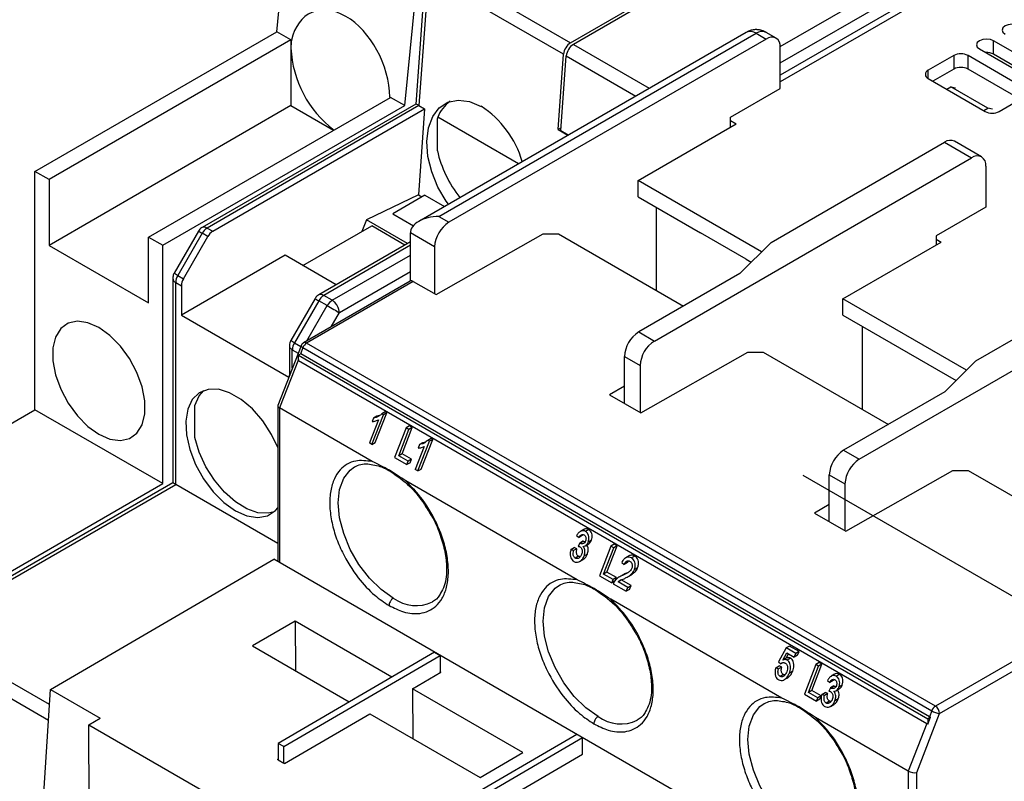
# Model space of a CAD drawing. Header units: millimetres. Extents: x 0 to 432, y 0 to 279.
# Tile 20 of 22: x 329 to 378, y 221 to 258. Entities that reach past the tile are written whole.
import ezdxf

# ---------------------------------------------------------------- set-up
doc = ezdxf.new("R2010")
doc.units = ezdxf.units.MM
doc.linetypes.add('SLD-Center', pattern=[19.05, 15.24, -1.27, 1.27, -1.27])

msp = doc.modelspace()

# ---------------------------------------------------------------- linework, layer by layer
for p, q in [((366.788, 257.131), (382.211, 266.035)), ((366.789, 256.315), (382.565, 265.422)), ((383.442, 265.328), (366.789, 255.714)), ((341.757, 257.865), (342.464, 265.01)), ((383.901, 265.255), (366.789, 255.376)), ((356.365, 257.318), (363.758, 261.586)), ((363.801, 261.448), (356.506, 257.237)), ((348.121, 254.191), (348.828, 261.336)), ((349.647, 261.196), (356.365, 257.318)), ((349.148, 260.824), (348.673, 254.271)), ((349.295, 260.62), (348.828, 254.191)), ((356.012, 256.742), (349.295, 260.62)), ((329.736, 250.926), (341.757, 257.865)), ((342.464, 257.457), (330.443, 250.517)), ((342.464, 257.457), (341.757, 257.865)), ((342.464, 257.457), (342.464, 257.049)), ((342.49, 257.442), (342.464, 257.457)), ((365.087, 257.834), (348.818, 248.443)), ((349.818, 248.682), (365.587, 257.785)), ((366.082, 257.499), (350.313, 248.396)), ((365.587, 257.785), (366.082, 257.499)), ((366.582, 257.549), (366.087, 257.834)), ((342.464, 257.049), (342.464, 254.191)), ((356.506, 257.237), (360.279, 255.059)), ((366.789, 255.049), (366.789, 257.091)), ((376.688, 257.009), (379.517, 255.376)), ((380.224, 255.784), (377.395, 257.417)), ((377.395, 256.743), (377.395, 257.417)), ((355.742, 253.013), (356.012, 256.742)), ((355.883, 252.935), (356.154, 256.661)), ((356.154, 256.661), (359.604, 254.669)), ((375.415, 256.682), (374.143, 255.947)), ((375.415, 256.682), (375.415, 256.008)), ((378.951, 255.049), (376.123, 256.682)), ((376.123, 256.008), (376.123, 256.682)), ((379.908, 255.292), (377.395, 256.743)), ((375.415, 256.008), (374.373, 255.406)), ((378.721, 254.508), (376.123, 256.008)), ((374.143, 255.539), (374.143, 255.947)), ((374.143, 255.539), (376.971, 253.906)), ((364.314, 253.621), (366.789, 255.049)), ((375.062, 255.009), (375.274, 255.131)), ((377.113, 254.07), (375.274, 255.131)), ((375.274, 255.131), (375.506, 255.081)), ((335.393, 247.66), (347.414, 254.599)), ((347.414, 254.599), (347.389, 254.614)), ((348.121, 254.191), (347.414, 254.599)), ((377.678, 253.906), (378.951, 254.641)), ((342.464, 254.191), (330.443, 247.251)), ((336.1, 247.252), (348.121, 254.191)), ((348.673, 254.271), (338.047, 248.137)), ((348.828, 254.191), (338.297, 248.112)), ((338.58, 247.949), (349.111, 254.028)), ((342.464, 254.191), (344.585, 252.966)), ((349.111, 254.028), (348.801, 249.755)), ((348.828, 254.191), (349.111, 254.028)), ((351.919, 254.147), (351.92, 254.161)), ((351.934, 254.154), (351.919, 254.147)), ((376.9, 253.947), (377.113, 254.07)), ((377.345, 254.019), (377.113, 254.07)), ((349.746, 251.943), (349.746, 253.549)), ((353.772, 251.303), (349.767, 253.615)), ((364.314, 253.131), (364.314, 253.621)), ((355.894, 253.086), (355.742, 253.013)), ((359.718, 250.478), (364.597, 253.294)), ((364.314, 253.457), (364.597, 253.294)), ((355.742, 253.013), (356.234, 252.724)), ((356.242, 252.728), (355.883, 252.935)), ((366.329, 247.396), (374.956, 252.376)), ((374.956, 252.376), (376.299, 251.601)), ((376.799, 251.65), (375.456, 252.426)), ((360.531, 242.498), (376.299, 251.601)), ((377.006, 251.192), (377.006, 249.151)), ((330.443, 250.517), (329.736, 250.926)), ((329.736, 239.086), (329.736, 250.926)), ((330.443, 250.517), (330.443, 247.251)), ((365.863, 246.93), (359.718, 250.478)), ((359.718, 249.661), (359.718, 250.478)), ((348.801, 249.755), (346.219, 248.525)), ((349.124, 249.742), (347.526, 248.82)), ((348.801, 249.755), (348.973, 249.655)), ((349.124, 249.742), (350.097, 249.181)), ((359.718, 249.661), (362.829, 247.865)), ((360.637, 245.008), (360.637, 249.13)), ((377.006, 249.151), (374.532, 247.722)), ((347.526, 248.82), (348.551, 248.228)), ((349.818, 248.682), (350.313, 248.396)), ((343.064, 246.244), (346.479, 248.215)), ((346.219, 248.525), (345.989, 247.932)), ((348.267, 247.342), (346.219, 248.525)), ((348.13, 247.263), (346.479, 248.215)), ((335.393, 244.394), (335.393, 247.66)), ((335.393, 247.66), (336.1, 247.252)), ((337.864, 247.954), (336.657, 245.863)), ((338.047, 247.848), (336.84, 245.757)), ((337.123, 245.594), (338.33, 247.685)), ((338.33, 247.685), (338.047, 247.848)), ((338.297, 248.112), (338.58, 247.949)), ((348.404, 245.476), (348.404, 247.865)), ((349.606, 247.171), (348.404, 247.865)), ((349.677, 244.804), (355.001, 247.824)), ((355.001, 247.824), (355.758, 247.824)), ((355.758, 247.824), (361.98, 244.232)), ((365.092, 246.559), (362.829, 247.865)), ((374.532, 247.722), (374.532, 247.273)), ((330.443, 247.251), (335.393, 244.394)), ((336.1, 235.412), (336.1, 247.252)), ((348.404, 247.421), (343.846, 244.789)), ((348.404, 247.252), (344.096, 244.765)), ((349.606, 247.171), (349.606, 244.844)), ((364.784, 245.851), (366.329, 247.396)), ((369.9, 244.599), (374.779, 247.416)), ((374.532, 247.559), (374.779, 247.416)), ((342.174, 246.757), (337.02, 243.782)), ((344.714, 245.291), (342.174, 246.757)), ((344.52, 244.52), (348.404, 246.762)), ((365.092, 246.559), (365.345, 246.412)), ((376.511, 241.518), (385.138, 246.498)), ((336.657, 245.863), (336.657, 245.863)), ((336.84, 245.757), (337.123, 245.594)), ((344.873, 243.907), (348.404, 245.945)), ((364.784, 245.851), (359.753, 242.947)), ((370.713, 236.62), (386.482, 245.722)), ((336.59, 245.613), (336.59, 235.456)), ((336.737, 235.371), (336.737, 245.409)), ((336.737, 245.409), (337.02, 245.245)), ((337.02, 245.245), (337.02, 243.782)), ((348.395, 245.472), (343.096, 242.412)), ((348.545, 245.457), (343.246, 242.397)), ((348.545, 245.457), (349.677, 244.804)), ((344.52, 244.52), (344.096, 244.765)), ((343.663, 244.606), (342.456, 242.516)), ((343.846, 244.501), (342.639, 242.41)), ((343.26, 242.507), (344.27, 244.256)), ((344.27, 244.256), (343.846, 244.501)), ((376.045, 241.052), (369.9, 244.599)), ((369.9, 243.783), (369.9, 244.599)), ((337.02, 243.782), (342.36, 240.699)), ((344.467, 243.204), (344.873, 243.907)), ((369.9, 243.783), (375.528, 240.534)), ((359.753, 242.947), (360.531, 242.498)), ((370.855, 243.232), (370.855, 239.109)), ((342.639, 242.41), (342.953, 242.228)), ((374.5, 224.355), (343.246, 242.397)), ((342.966, 242.261), (341.814, 239.292)), ((342.389, 242.267), (342.389, 240.802)), ((342.535, 241.15), (342.535, 242.061)), ((342.535, 242.061), (342.824, 241.895)), ((342.965, 241.866), (342.835, 241.79)), ((342.835, 241.529), (342.835, 241.79)), ((342.835, 241.79), (374.121, 223.729)), ((343.062, 242.169), (342.938, 241.85)), ((374.202, 223.833), (342.965, 241.866)), ((343.062, 242.169), (374.316, 224.126)), ((359.859, 238.925), (365.184, 241.946)), ((365.184, 241.946), (365.94, 241.946)), ((365.94, 241.946), (372.162, 238.354)), ((342.835, 241.583), (341.899, 239.17)), ((342.835, 241.529), (374.072, 223.497)), ((359.046, 239.395), (359.046, 241.722)), ((359.046, 241.722), (359.824, 241.273)), ((374.966, 239.973), (376.511, 241.518)), ((342.39, 240.777), (342.389, 240.802)), ((359.824, 241.273), (359.824, 238.946)), ((359.046, 240.26), (358.303, 239.823)), ((358.303, 239.823), (359.859, 238.925)), ((374.966, 239.973), (369.935, 237.069)), ((318.155, 232.4), (329.736, 239.086)), ((336.1, 235.412), (329.736, 239.086)), ((337.684, 237.698), (337.684, 239.299)), ((341.811, 239.273), (341.811, 231.541)), ((346.508, 236.509), (341.899, 239.17)), ((341.899, 239.17), (341.899, 231.49)), ((346.655, 237.455), (347.226, 238.928)), ((347.144, 238.975), (346.981, 238.881)), ((347.063, 238.833), (346.981, 238.881)), ((347.226, 238.928), (347.063, 238.833)), ((347.226, 238.928), (347.144, 238.975)), ((346.81, 238.582), (346.364, 237.434)), ((346.491, 237.36), (347.063, 238.833)), ((346.565, 238.67), (346.497, 238.496)), ((346.728, 238.765), (346.565, 238.67)), ((348.192, 238.181), (347.621, 236.708)), ((347.826, 236.798), (348.332, 238.101)), ((347.99, 236.892), (348.495, 238.195)), ((348.356, 238.276), (348.192, 238.181)), ((348.332, 238.101), (348.192, 238.181)), ((348.495, 238.195), (348.332, 238.101)), ((348.495, 238.195), (348.356, 238.276)), ((346.491, 237.36), (346.364, 237.434)), ((346.491, 237.36), (346.655, 237.455)), ((348.776, 236.042), (349.347, 237.515)), ((349.012, 237.446), (348.849, 237.352)), ((348.939, 236.136), (349.511, 237.609)), ((349.429, 237.656), (349.266, 237.562)), ((349.347, 237.515), (349.266, 237.562)), ((349.511, 237.609), (349.347, 237.515)), ((349.511, 237.609), (349.429, 237.656)), ((347.99, 236.892), (347.826, 236.798)), ((348.459, 236.621), (347.99, 236.892)), ((349.094, 237.263), (348.649, 236.115)), ((348.849, 237.352), (348.782, 237.177)), ((369.935, 237.069), (370.713, 236.62)), ((347.621, 236.708), (348.23, 236.357)), ((348.296, 236.527), (347.826, 236.798)), ((348.23, 236.357), (348.296, 236.527)), ((348.393, 236.451), (348.23, 236.357)), ((348.459, 236.621), (348.296, 236.527)), ((348.393, 236.451), (348.459, 236.621)), ((345.63, 236.241), (345.675, 236.265)), ((348.776, 236.042), (348.649, 236.115)), ((348.776, 236.042), (348.939, 236.136)), ((370.041, 233.047), (375.366, 236.068)), ((375.366, 236.068), (376.123, 236.068)), ((376.123, 236.068), (381.814, 232.782)), ((336.59, 235.456), (323.88, 228.118)), ((356.691, 230.631), (348.178, 235.545)), ((369.228, 233.517), (369.228, 235.844)), ((369.228, 235.844), (370.006, 235.395)), ((324.13, 228.094), (336.737, 235.371)), ((324.519, 228.726), (336.1, 235.412)), ((341.811, 232.442), (336.737, 235.371)), ((370.006, 235.395), (370.006, 233.068)), ((369.228, 234.381), (368.486, 233.945)), ((368.486, 233.945), (370.041, 233.047)), ((357.021, 233.135), (356.857, 233.04)), ((357.266, 233.132), (357.103, 233.037)), ((356.667, 232.827), (356.787, 232.735)), ((356.95, 232.829), (356.787, 232.735)), ((356.983, 232.556), (356.82, 232.461)), ((357, 232.543), (356.837, 232.449)), ((356.95, 232.829), (356.987, 232.882)), ((357.403, 232.595), (357.239, 232.5)), ((356.383, 232.135), (356.547, 232.23)), ((356.518, 232.081), (356.383, 232.135)), ((356.681, 232.175), (356.518, 232.081)), ((356.681, 232.175), (356.547, 232.23)), ((356.82, 232.461), (356.74, 232.299)), ((357.111, 232.328), (357.274, 232.422)), ((358.375, 232.303), (357.803, 230.83)), ((358.009, 230.92), (358.514, 232.223)), ((358.172, 231.014), (358.678, 232.317)), ((358.538, 232.398), (358.375, 232.303)), ((358.514, 232.223), (358.375, 232.303)), ((358.678, 232.317), (358.514, 232.223)), ((358.678, 232.317), (358.538, 232.398)), ((330.514, 225.188), (341.616, 231.653)), ((373.436, 213.284), (341.616, 231.653)), ((356.764, 231.804), (356.601, 231.709)), ((356.817, 231.542), (356.98, 231.636)), ((357.199, 231.91), (357.036, 231.816)), ((359.274, 231.825), (359.111, 231.731)), ((359.194, 231.487), (359.244, 231.572)), ((359.553, 231.811), (359.39, 231.717)), ((358.172, 231.014), (358.009, 230.92)), ((358.642, 230.743), (358.172, 231.014)), ((358.912, 231.485), (359.031, 231.393)), ((359.194, 231.487), (359.031, 231.393)), ((359.7, 231.229), (359.537, 231.135)), ((357.803, 230.83), (358.412, 230.478)), ((358.478, 230.648), (358.009, 230.92)), ((358.412, 230.478), (358.478, 230.648)), ((358.556, 230.561), (358.412, 230.478)), ((358.642, 230.743), (358.478, 230.648)), ((358.576, 230.573), (358.642, 230.743)), ((358.888, 230.624), (358.725, 230.529)), ((359.209, 230.25), (358.725, 230.529)), ((358.768, 230.759), (358.765, 230.757)), ((358.928, 230.851), (358.771, 230.761)), ((359.372, 230.344), (358.888, 230.624)), ((359.107, 230.94), (358.944, 230.846)), ((359.185, 230.977), (359.107, 230.94)), ((359.269, 230.815), (359.432, 230.909)), ((355.813, 230.363), (355.857, 230.387)), ((358.489, 230.435), (359.136, 230.061)), ((359.136, 230.061), (359.209, 230.25)), ((359.299, 230.155), (359.136, 230.061)), ((359.209, 230.25), (359.372, 230.344)), ((359.299, 230.155), (359.372, 230.344)), ((366.873, 224.753), (358.361, 229.667)), ((342.676, 228.581), (340.555, 227.346)), ((347.488, 225.803), (342.676, 228.581)), ((342.676, 228.581), (342.686, 226.116)), ((330.467, 224.436), (324.13, 228.094)), ((330.417, 223.648), (323.777, 227.481)), ((340.555, 227.346), (345.366, 224.568)), ((367.09, 227.249), (366.696, 226.552)), ((367.253, 227.343), (367.09, 227.249)), ((367.56, 226.978), (367.09, 227.249)), ((367.723, 227.072), (367.253, 227.343)), ((379.8, 227.414), (374.5, 224.355)), ((349.603, 227.035), (341.825, 222.506)), ((342.108, 222.343), (349.886, 226.872)), ((349.603, 227.035), (349.886, 226.872)), ((349.886, 226.872), (349.889, 226.057)), ((366.922, 226.648), (367.121, 227)), ((367.086, 226.742), (366.922, 226.648)), ((367.086, 226.742), (367.204, 226.952)), ((367.121, 227), (367.487, 226.789)), ((367.3, 226.738), (367.137, 226.644)), ((367.487, 226.789), (367.56, 226.978)), ((367.65, 226.883), (367.487, 226.789)), ((367.723, 227.072), (367.56, 226.978)), ((367.65, 226.883), (367.723, 227.072)), ((374.712, 223.987), (380.012, 227.047)), ((366.566, 226.257), (366.729, 226.351)), ((366.7, 226.203), (366.566, 226.257)), ((366.696, 226.552), (366.815, 226.46)), ((366.863, 226.297), (366.7, 226.203)), ((366.863, 226.297), (366.729, 226.351)), ((366.895, 226.506), (366.815, 226.46)), ((368.557, 226.425), (367.986, 224.952)), ((368.191, 225.041), (368.697, 226.345)), ((368.354, 225.136), (368.86, 226.439)), ((368.72, 226.519), (368.557, 226.425)), ((368.697, 226.345), (368.557, 226.425)), ((368.86, 226.439), (368.697, 226.345)), ((368.86, 226.439), (368.72, 226.519)), ((348.51, 225.213), (349.924, 226.037)), ((349.889, 226.057), (349.924, 226.037)), ((349.889, 226.016), (349.889, 226.057)), ((366.942, 225.928), (366.779, 225.834)), ((366.936, 225.643), (366.95, 225.65)), ((367.196, 225.792), (367.033, 225.698)), ((367.406, 226.094), (367.242, 225.999)), ((369.134, 225.63), (369.254, 225.538)), ((369.417, 225.632), (369.254, 225.538)), ((369.488, 225.938), (369.324, 225.844)), ((369.417, 225.632), (369.454, 225.685)), ((369.733, 225.935), (369.57, 225.84)), ((329.979, 216.712), (330.514, 225.188)), ((330.514, 225.188), (332.989, 223.76)), ((353.99, 222.05), (348.51, 225.213)), ((348.51, 225.213), (348.519, 222.748)), ((369.286, 225.264), (369.207, 225.102)), ((369.45, 225.359), (369.286, 225.264)), ((369.467, 225.346), (369.304, 225.252)), ((369.578, 225.131), (369.741, 225.225)), ((369.87, 225.398), (369.706, 225.303)), ((367.986, 224.952), (368.595, 224.6)), ((368.354, 225.136), (368.191, 225.041)), ((368.661, 224.77), (368.191, 225.041)), ((368.824, 224.865), (368.354, 225.136)), ((368.595, 224.6), (368.661, 224.77)), ((368.758, 224.695), (368.595, 224.6)), ((368.824, 224.865), (368.661, 224.77)), ((368.758, 224.695), (368.824, 224.865)), ((368.85, 224.938), (369.013, 225.033)), ((368.984, 224.884), (368.85, 224.938)), ((369.148, 224.978), (368.984, 224.884)), ((369.148, 224.978), (369.013, 225.033)), ((369.666, 224.713), (369.503, 224.619)), ((365.995, 224.485), (366.04, 224.509)), ((369.231, 224.607), (369.067, 224.512)), ((369.284, 224.345), (369.447, 224.439)), ((332.423, 223.43), (332.989, 223.76)), ((342.146, 221.507), (346.389, 223.978)), ((346.389, 223.978), (351.869, 220.814)), ((373.153, 221.127), (368.543, 223.788)), ((373.577, 221.062), (374.712, 223.987)), ((374.121, 223.455), (374.258, 223.808)), ((374.258, 223.808), (374.121, 223.729)), ((374.121, 223.729), (374.121, 223.455)), ((374.316, 224.126), (374.202, 223.833)), ((332.423, 223.43), (359.294, 207.919)), ((332.454, 215.283), (332.423, 223.43)), ((374.072, 223.497), (373.153, 221.127)), ((356.674, 222.953), (348.896, 218.424)), ((349.179, 218.261), (356.957, 222.79)), ((356.957, 222.79), (356.674, 222.953)), ((356.96, 221.975), (356.957, 222.79)), ((341.825, 222.506), (341.828, 221.691)), ((342.108, 222.343), (341.825, 222.506)), ((342.111, 221.528), (342.108, 222.343)), ((341.828, 221.732), (341.793, 221.712)), ((349.182, 217.446), (356.96, 221.975)), ((351.869, 220.814), (353.99, 222.05)), ((341.828, 221.691), (341.793, 221.712)), ((341.828, 221.691), (342.111, 221.528)), ((342.146, 221.507), (342.111, 221.528)), ((373.153, 221.127), (373.153, 213.447)), ((373.577, 211.804), (373.577, 221.062))]:
    msp.add_line(p, q)
at = {"color": 7, "linetype": 'SLD-Center'}
msp.add_line((380.719, 228.429), (367.92, 235.817), dxfattribs=at)
at = {"flags": 128}
for points in [[(378.668, 258.152), (378.506, 258.214), (378.315, 258.236), (378.123, 258.214), (377.961, 258.152), (377.853, 258.058), (377.815, 257.948), (377.853, 257.837), (377.961, 257.744)], [(377.395, 257.417), (377.233, 257.48), (377.042, 257.502), (376.85, 257.48), (376.688, 257.417), (376.58, 257.323), (376.542, 257.213), (376.58, 257.102), (376.688, 257.009)], [(350.295, 249.295), (350.185, 249.447), (349.771, 250.144), (349.462, 250.897), (349.275, 251.666), (349.22, 252.407), (349.3, 253.082), (349.511, 253.653), (349.841, 254.089), (350.272, 254.367), (350.781, 254.472), (351.34, 254.397), (351.919, 254.147)], [(337.864, 247.954), (337.871, 247.95), (337.893, 247.937), (337.931, 247.915), (337.983, 247.885), (338.047, 247.848)], [(336.84, 245.757), (336.776, 245.794), (336.724, 245.824), (336.686, 245.846), (336.663, 245.859), (336.657, 245.863)], [(344.27, 244.256), (344.344, 244.213), (344.424, 244.167), (344.508, 244.118), (344.593, 244.069), (344.675, 244.022), (344.751, 243.978), (344.818, 243.939), (344.873, 243.907)], [(332.918, 237.861), (333.468, 237.621), (333.986, 237.549), (334.442, 237.649), (334.81, 237.916), (335.067, 238.334), (335.2, 238.878), (335.2, 239.518), (335.067, 240.216), (334.81, 240.931), (334.442, 241.622), (333.986, 242.248), (333.468, 242.774), (332.918, 243.169), (332.368, 243.409), (331.85, 243.481), (331.394, 243.381), (331.027, 243.114), (330.77, 242.696), (330.637, 242.152), (330.637, 241.512), (330.77, 240.814), (331.027, 240.099), (331.394, 239.408), (331.85, 238.782), (332.368, 238.256), (332.918, 237.861)], [(342.639, 242.41), (342.574, 242.447), (342.522, 242.477), (342.484, 242.499), (342.462, 242.512), (342.456, 242.516)], [(341.811, 237.213), (341.507, 237.845), (341.067, 238.525), (340.553, 239.12), (339.994, 239.596), (339.419, 239.927), (338.86, 240.097), (338.347, 240.096), (337.906, 239.923), (337.563, 239.589), (337.336, 239.111), (337.236, 238.515), (337.269, 237.834), (337.434, 237.103), (337.721, 236.362), (338.116, 235.652), (338.596, 235.01), (339.136, 234.471), (339.707, 234.065), (339.707, 234.065)], [(337.684, 239.299), (337.903, 239.773), (338.142, 240.041)], [(341.624, 234.009), (341.337, 233.942), (340.823, 233.968), (340.27, 234.158), (339.705, 234.503), (339.159, 234.985), (338.66, 235.578), (338.234, 236.252), (337.903, 236.971), (337.684, 237.698)], [(347.554, 229.721), (346.945, 230.152), (346.366, 230.72), (345.847, 231.396), (345.414, 232.147), (345.088, 232.934), (344.885, 233.719), (344.817, 234.462), (344.885, 235.126), (345.088, 235.677), (345.414, 236.088), (345.63, 236.241)], [(339.707, 234.065), (340.277, 233.812), (340.817, 233.728), (341.297, 233.815), (341.692, 234.07), (341.811, 234.204)], [(357.736, 223.843), (357.127, 224.274), (356.548, 224.842), (356.029, 225.518), (355.596, 226.269), (355.27, 227.056), (355.068, 227.841), (354.999, 228.584), (355.068, 229.248), (355.27, 229.799), (355.596, 230.21), (355.813, 230.363)], [(367.918, 217.965), (367.309, 218.396), (366.731, 218.964), (366.212, 219.64), (365.778, 220.39), (365.452, 221.178), (365.25, 221.963), (365.181, 222.706), (365.25, 223.369), (365.452, 223.921), (365.778, 224.332), (365.995, 224.485)]]:
    msp.add_lwpolyline(points, dxfattribs=at)
for centre, radius, start, end in [((345.416, 257.056), 2.952, 172.4795, 180.1411), ((365.294, 257.376), 0.503, 54.3825, 114.307), ((365.88, 257.376), 0.503, 65.693, 125.6174), ((366.358, 257.161), 0.437, 350.786, 129.2032), ((347.915, 257.32), 5.458, 182.8534, 232.6952), ((356.786, 256.665), 0.777, 122.8009, 174.311), ((356.927, 256.584), 0.777, 122.8009, 174.311), ((375.769, 256), 0.769, 62.6097, 117.3903), ((377.046, 256.068), 0.76, 62.6684, 92.7236), ((375.769, 255.326), 0.769, 62.6097, 117.3903), ((374.22, 255.743), 0.218, 110.7834, 249.2168), ((351.336, 253.032), 1.674, 124.7826, 159.5908), ((349.243, 250.037), 4.917, 16.2549, 57.0118), ((377.325, 254.589), 0.769, 242.6096, 297.3904), ((375.249, 251.967), 0.503, 65.693, 125.6174), ((376.575, 251.262), 0.437, 350.786, 129.2032), ((338.15, 247.906), 0.253, 54.5095, 112.861), ((351.141, 247.102), 1.537, 122.6055, 177.3946), ((338.679, 247.5), 0.721, 121.9546, 151.1445), ((338.962, 247.337), 0.721, 121.9546, 151.1445), ((337.458, 245.384), 0.721, 148.8562, 178.0439), ((336.84, 245.638), 0.251, 185.7077, 245.6251), ((337.741, 245.221), 0.721, 148.8562, 178.0439), ((348.458, 245.334), 0.151, 54.3821, 114.3076), ((343.95, 244.573), 0.241, 52.8976, 115.8209), ((344.477, 244.153), 0.721, 121.9546, 151.1445), ((344.902, 243.908), 0.721, 121.9546, 151.1445), ((360.581, 241.652), 1.537, 122.6055, 177.3946), ((343.256, 242.037), 0.721, 148.8562, 178.0439), ((343.494, 242.01), 0.46, 122.6382, 159.7727), ((343.158, 242.275), 0.151, 54.3858, 114.2671), ((361.359, 241.203), 1.537, 122.6055, 177.3946), ((343.109, 242.314), 0.152, 200.263, 252.1042), ((370.763, 235.774), 1.537, 122.6055, 177.3946), ((371.541, 235.325), 1.537, 122.6055, 177.3946), ((348.681, 231.248), 1.897, 233.5578, 295.6062), ((374.748, 223.967), 0.46, 122.6382, 159.7727), ((374.251, 223.966), 0.461, 2.6055, 57.3947), ((358.863, 225.37), 1.897, 233.5578, 295.6062), ((374.887, 225.119), 1.145, 240.1097, 261.2218)]:
    msp.add_arc(centre, radius, start, end)
for centre, major_axis, ratio, start_param, end_param in [((344.896, 255.595), (-1.383, 3.231), 0.641975, 4.147148, 7.002045), ((349.152, 253.97), (0.479, -0.3), 0.037796, 2.336245, 3.121562), ((352.122, 251.374), (-1.743, 3.043), 0.577373, 0.47706, 0.505498), ((352.122, 251.374), (-1.743, 3.043), 0.577373, 1.073086, 1.828427), ((349.818, 247.865), (1.414, 0), 0.577382, 1.570796, 3.141593), ((342.111, 239.227), (0.299, -0.056), 0.410685, 3.064865, 4.003719), ((337.09, 235.167), (0.5, -0.289), 0.00007, 2.356235, 3.141552), ((374.447, 223.974), (0.323, 0.039), 0.565682, 3.786495, 4.02068), ((374.072, 223.007), (-0.061, 0.504), 0.402531, 5.755049, 5.989234), ((373.365, 221.184), (0.299, -0.056), 0.410685, 4.003719, 5.574515)]:
    msp.add_ellipse(centre, major_axis=major_axis, ratio=ratio, start_param=start_param, end_param=end_param)
for points, knots in [([(365.587, 257.968), (365.582, 257.968), (365.557, 257.968), (365.491, 257.965), (365.368, 257.948), (365.222, 257.909), (365.129, 257.852), (365.09, 257.828)], [0, 0, 0, 0, 0.0262379, 0.1440665, 0.3791486, 0.7359263, 1, 1, 1, 1]), ([(366.087, 257.833), (366.084, 257.835), (366.038, 257.87), (365.949, 257.902), (365.841, 257.937), (365.765, 257.953), (365.713, 257.961), (365.676, 257.965), (365.649, 257.966), (365.631, 257.967), (365.618, 257.968), (365.609, 257.968), (365.599, 257.968), (365.592, 257.968), (365.587, 257.968)], [0, 0, 0, 0, 0.018824, 0.327228, 0.531875, 0.671703, 0.768825, 0.836878, 0.884777, 0.918568, 0.942435, 0.9593, 0.971223, 1, 1, 1, 1]), ([(338.053, 248.137), (338.044, 248.133), (337.999, 248.112), (337.931, 248.051), (337.886, 247.986), (337.864, 247.954)], [0, 0, 0, 0, 0.108029, 0.561023, 1, 1, 1, 1]), ([(336.66, 245.862), (336.656, 245.857), (336.626, 245.817), (336.6, 245.731), (336.593, 245.651), (336.59, 245.613)], [0, 0, 0, 0, 0.077812, 0.563001, 1, 1, 1, 1]), ([(343.846, 244.789), (343.814, 244.767), (343.749, 244.722), (343.691, 244.654), (343.673, 244.609), (343.67, 244.602)], [0, 0, 0, 0, 0.454954, 0.919686, 1, 1, 1, 1]), ([(343.663, 244.606), (343.664, 244.606), (343.664, 244.606), (343.667, 244.604), (343.668, 244.603), (343.669, 244.603), (343.669, 244.603), (343.674, 244.6), (343.689, 244.59), (343.741, 244.562), (343.807, 244.523), (343.846, 244.501)], [0, 0, 0, 0, 0.1247498, 0.1641438, 0.1742881, 0.1769705, 0.1779366, 0.1780618, 0.369492, 0.625538, 1, 1, 1, 1]), ([(344.873, 243.907), (344.87, 243.956), (344.863, 244.04), (344.822, 244.153), (344.791, 244.218), (344.775, 244.246), (344.771, 244.253), (344.77, 244.255), (344.77, 244.256), (344.755, 244.282), (344.717, 244.342), (344.633, 244.441), (344.562, 244.49), (344.52, 244.52)], [0, 0, 0, 0, 0.217341, 0.373361, 0.467692, 0.491651, 0.49782, 0.499452, 0.500039, 0.500115, 0.616539, 0.772261, 1, 1, 1, 1]), ([(342.457, 242.515), (342.44, 242.48), (342.405, 242.408), (342.386, 242.312), (342.392, 242.257), (342.394, 242.241)], [0, 0, 0, 0, 0.413162, 0.838759, 1, 1, 1, 1]), ([(342.986, 242.302), (342.985, 242.301), (342.981, 242.294), (342.974, 242.28), (342.969, 242.267), (342.967, 242.261)], [0, 0, 0, 0, 0.06958, 0.580281, 1, 1, 1, 1]), ([(343.096, 242.411), (343.093, 242.41), (343.076, 242.402), (343.054, 242.383), (343.03, 242.361), (343.015, 242.345), (343.006, 242.333), (343, 242.324), (342.995, 242.318), (342.993, 242.313), (342.991, 242.31), (342.989, 242.308), (342.988, 242.305), (342.987, 242.304), (342.986, 242.302)], [0, 0, 0, 0, 0.066296, 0.358205, 0.552834, 0.686183, 0.778936, 0.843986, 0.889785, 0.922107, 0.944929, 0.961067, 0.972465, 1, 1, 1, 1]), ([(342.392, 242.241), (342.393, 242.232), (342.397, 242.198), (342.434, 242.134), (342.497, 242.089), (342.535, 242.061)], [0, 0, 0, 0, 0.141054, 0.489869, 1, 1, 1, 1]), ([(346.981, 238.881), (346.934, 238.838), (346.848, 238.761), (346.704, 238.696), (346.611, 238.679), (346.565, 238.67)], [0, 0, 0, 0, 0.380081, 0.685242, 1, 1, 1, 1]), ([(346.497, 238.496), (346.543, 238.501), (346.618, 238.509), (346.724, 238.538), (346.781, 238.567), (346.81, 238.582)], [0, 0, 0, 0, 0.428991, 0.712634, 1, 1, 1, 1]), ([(346.889, 238.806), (346.882, 238.803), (346.83, 238.778), (346.775, 238.771), (346.728, 238.765)], [0, 0, 0, 0, 0.136469, 1, 1, 1, 1]), ([(349.266, 237.562), (349.218, 237.519), (349.133, 237.442), (348.988, 237.377), (348.896, 237.36), (348.849, 237.352)], [0, 0, 0, 0, 0.380081, 0.685242, 1, 1, 1, 1]), ([(349.173, 237.488), (349.166, 237.484), (349.115, 237.459), (349.06, 237.452), (349.012, 237.446)], [0, 0, 0, 0, 0.1364695, 1, 1, 1, 1]), ([(348.782, 237.177), (348.827, 237.182), (348.903, 237.19), (349.008, 237.22), (349.065, 237.248), (349.094, 237.263)], [0, 0, 0, 0, 0.4289908, 0.7126344, 1, 1, 1, 1]), ([(346.508, 236.509), (346.223, 236.543), (345.599, 236.617), (344.974, 236.233), (344.601, 235.663), (344.42, 235.07), (344.373, 234.359), (344.463, 233.576), (344.681, 232.777), (345.088, 231.796), (345.736, 230.762), (346.568, 229.867), (347.104, 229.513), (347.343, 229.355)], [0, 0, 0, 0, 0.1087163, 0.2383367, 0.3102138, 0.3851602, 0.4615996, 0.537758, 0.6118992, 0.6825495, 0.8090378, 0.9144533, 1, 1, 1, 1]), ([(345.633, 236.242), (345.83, 236.333), (346.064, 236.441), (346.394, 236.372), (346.446, 236.361)], [0, 0, 0, 0, 0.8419872, 1, 1, 1, 1]), ([(347.362, 236.076), (347.219, 236.152), (346.936, 236.302), (346.649, 236.441), (346.508, 236.509)], [0, 0, 0, 0, 0.5078042, 1, 1, 1, 1]), ([(346.446, 236.361), (346.568, 236.346), (346.867, 236.309), (347.205, 236.133), (347.405, 236.029)], [0, 0, 0, 0, 0.4064757, 1, 1, 1, 1]), ([(348.178, 235.545), (348.041, 235.638), (347.772, 235.821), (347.497, 235.992), (347.362, 236.076)], [0, 0, 0, 0, 0.508306, 1, 1, 1, 1]), ([(347.362, 236.076), (347.374, 236.06), (347.397, 236.027), (347.435, 236.012), (347.457, 236.015), (347.458, 236.015)], [0, 0, 0, 0, 0.489886, 0.981942, 1, 1, 1, 1]), ([(347.405, 236.029), (347.734, 235.799), (348.297, 235.405), (348.962, 234.621), (349.254, 234.133), (349.374, 233.932)], [0, 0, 0, 0, 0.452036, 0.773842, 1, 1, 1, 1]), ([(347.343, 229.355), (347.583, 229.237), (348.118, 228.972), (348.951, 228.906), (349.598, 229.192), (350.006, 229.703), (350.223, 230.251), (350.314, 230.929), (350.266, 231.695), (350.086, 232.497), (349.713, 233.497), (349.087, 234.604), (348.463, 235.25), (348.178, 235.545)], [0, 0, 0, 0, 0.085547, 0.190962, 0.317451, 0.388101, 0.462242, 0.5384, 0.61484, 0.689786, 0.761663, 0.891284, 1, 1, 1, 1]), ([(349.374, 233.932), (349.408, 233.879), (349.606, 233.571), (349.866, 232.95), (350.125, 232.113), (350.242, 231.176), (350.166, 230.427), (349.971, 230.083), (349.908, 229.97)], [0, 0, 0, 0, 0.0372953, 0.2193267, 0.4010465, 0.5866873, 0.8638072, 1, 1, 1, 1]), ([(357.103, 233.037), (357.069, 233.053), (357.001, 233.083), (356.894, 233.065), (356.787, 232.999), (356.715, 232.911), (356.677, 232.844), (356.667, 232.827)], [0, 0, 0, 0, 0.2141123, 0.4299267, 0.6201431, 0.8999744, 1, 1, 1, 1]), ([(357.266, 233.132), (357.233, 233.146), (357.165, 233.176), (357.077, 233.167), (357.033, 233.138), (357.023, 233.131)], [0, 0, 0, 0, 0.429207, 0.861825, 1, 1, 1, 1]), ([(357.239, 232.5), (357.254, 232.548), (357.281, 232.638), (357.277, 232.782), (357.235, 232.903), (357.173, 232.99), (357.124, 233.024), (357.103, 233.037)], [0, 0, 0, 0, 0.234222, 0.446957, 0.660873, 0.859731, 1, 1, 1, 1]), ([(357.403, 232.595), (357.417, 232.642), (357.444, 232.732), (357.44, 232.876), (357.399, 232.998), (357.336, 233.084), (357.287, 233.118), (357.266, 233.132)], [0, 0, 0, 0, 0.234222, 0.446957, 0.660873, 0.859731, 1, 1, 1, 1]), ([(356.787, 232.735), (356.807, 232.769), (356.841, 232.825), (356.906, 232.875), (356.965, 232.891), (357.011, 232.88), (357.035, 232.868), (357.041, 232.865)], [0, 0, 0, 0, 0.336229, 0.538159, 0.741086, 0.928299, 1, 1, 1, 1]), ([(357.11, 232.567), (357.095, 232.534), (357.07, 232.482), (357.014, 232.437), (356.954, 232.42), (356.892, 232.421), (356.853, 232.441), (356.837, 232.449)], [0, 0, 0, 0, 0.274232, 0.434744, 0.595081, 0.841769, 1, 1, 1, 1]), ([(357, 232.543), (356.999, 232.544), (356.996, 232.546), (356.991, 232.549), (356.987, 232.552), (356.984, 232.555), (356.983, 232.556)], [0, 0, 0, 0, 0.2497933, 0.4996465, 0.7497548, 1, 1, 1, 1]), ([(356.991, 232.286), (357.025, 232.292), (357.089, 232.305), (357.171, 232.375), (357.216, 232.445), (357.235, 232.49), (357.239, 232.5)], [0, 0, 0, 0, 0.32656, 0.619488, 0.911481, 1, 1, 1, 1]), ([(357.103, 232.52), (357.084, 232.519), (357.048, 232.518), (357.016, 232.535), (357, 232.543)], [0, 0, 0, 0, 0.521862, 1, 1, 1, 1]), ([(357.041, 232.865), (357.061, 232.85), (357.098, 232.823), (357.127, 232.755), (357.136, 232.683), (357.129, 232.619), (357.115, 232.582), (357.11, 232.567)], [0, 0, 0, 0, 0.247167, 0.463678, 0.653023, 0.867312, 1, 1, 1, 1]), ([(357.272, 232.425), (357.293, 232.439), (357.34, 232.474), (357.38, 232.54), (357.398, 232.584), (357.403, 232.595)], [0, 0, 0, 0, 0.3690289, 0.8532164, 1, 1, 1, 1]), ([(356.383, 232.135), (356.368, 232.075), (356.34, 231.962), (356.353, 231.799), (356.398, 231.667), (356.463, 231.585), (356.512, 231.553), (356.53, 231.542)], [0, 0, 0, 0, 0.268791, 0.499953, 0.694672, 0.88998, 1, 1, 1, 1]), ([(356.601, 231.709), (356.577, 231.726), (356.538, 231.754), (356.505, 231.824), (356.491, 231.914), (356.501, 232.002), (356.514, 232.063), (356.518, 232.081)], [0, 0, 0, 0, 0.236371, 0.398365, 0.559953, 0.872012, 1, 1, 1, 1]), ([(356.764, 231.804), (356.741, 231.82), (356.701, 231.849), (356.669, 231.919), (356.655, 232.008), (356.664, 232.096), (356.677, 232.157), (356.681, 232.175)], [0, 0, 0, 0, 0.236371, 0.398365, 0.559953, 0.872012, 1, 1, 1, 1]), ([(356.74, 232.299), (356.756, 232.296), (356.779, 232.292), (356.809, 232.283), (356.823, 232.275), (356.83, 232.272)], [0, 0, 0, 0, 0.4956596, 0.7466675, 1, 1, 1, 1]), ([(356.837, 232.449), (356.835, 232.45), (356.832, 232.452), (356.828, 232.455), (356.824, 232.458), (356.821, 232.46), (356.82, 232.461)], [0, 0, 0, 0, 0.2497933, 0.4996465, 0.7497548, 1, 1, 1, 1]), ([(356.83, 232.272), (356.851, 232.257), (356.891, 232.228), (356.928, 232.153), (356.944, 232.067), (356.939, 231.976), (356.919, 231.919), (356.91, 231.89)], [0, 0, 0, 0, 0.200479, 0.402667, 0.583235, 0.797077, 1, 1, 1, 1]), ([(357.036, 231.816), (357.055, 231.877), (357.087, 231.976), (357.079, 232.121), (357.045, 232.221), (357.007, 232.267), (356.991, 232.286)], [0, 0, 0, 0, 0.375323, 0.605019, 0.835846, 1, 1, 1, 1]), ([(357.199, 231.91), (357.219, 231.971), (357.25, 232.07), (357.242, 232.216), (357.208, 232.315), (357.17, 232.361), (357.154, 232.38)], [0, 0, 0, 0, 0.375323, 0.605019, 0.835846, 1, 1, 1, 1]), ([(356.53, 231.542), (356.57, 231.524), (356.649, 231.489), (356.783, 231.515), (356.907, 231.597), (356.991, 231.709), (357.025, 231.789), (357.036, 231.816)], [0, 0, 0, 0, 0.208711, 0.419364, 0.650691, 0.881589, 1, 1, 1, 1]), ([(356.91, 231.89), (356.889, 231.847), (356.854, 231.773), (356.777, 231.707), (356.706, 231.681), (356.646, 231.686), (356.613, 231.703), (356.601, 231.709)], [0, 0, 0, 0, 0.313368, 0.530657, 0.709453, 0.889072, 1, 1, 1, 1]), ([(356.848, 231.782), (356.832, 231.782), (356.803, 231.782), (356.776, 231.797), (356.764, 231.804)], [0, 0, 0, 0, 0.522963, 1, 1, 1, 1]), ([(356.977, 231.641), (357.008, 231.658), (357.082, 231.7), (357.154, 231.804), (357.188, 231.883), (357.199, 231.91)], [0, 0, 0, 0, 0.3187591, 0.7690708, 1, 1, 1, 1]), ([(359.39, 231.717), (359.347, 231.737), (359.273, 231.772), (359.157, 231.759), (359.053, 231.7), (358.971, 231.601), (358.929, 231.52), (358.912, 231.485)], [0, 0, 0, 0, 0.243427, 0.421677, 0.600045, 0.828124, 1, 1, 1, 1]), ([(359.031, 231.393), (359.052, 231.436), (359.083, 231.503), (359.155, 231.56), (359.217, 231.579), (359.274, 231.573), (359.307, 231.556), (359.321, 231.549)], [0, 0, 0, 0, 0.3322727, 0.5119237, 0.6917813, 0.867598, 1, 1, 1, 1]), ([(359.553, 231.811), (359.511, 231.831), (359.437, 231.864), (359.337, 231.859), (359.292, 231.83), (359.277, 231.821)], [0, 0, 0, 0, 0.4798149, 0.831159, 1, 1, 1, 1]), ([(359.321, 231.549), (359.344, 231.533), (359.384, 231.504), (359.42, 231.433), (359.436, 231.357), (359.433, 231.278), (359.417, 231.229), (359.409, 231.206)], [0, 0, 0, 0, 0.242703, 0.429439, 0.615755, 0.82171, 1, 1, 1, 1]), ([(359.537, 231.135), (359.554, 231.187), (359.585, 231.286), (359.579, 231.443), (359.538, 231.577), (359.467, 231.667), (359.413, 231.702), (359.39, 231.717)], [0, 0, 0, 0, 0.238689, 0.451348, 0.664474, 0.8551, 1, 1, 1, 1]), ([(359.7, 231.229), (359.717, 231.281), (359.748, 231.381), (359.743, 231.538), (359.701, 231.671), (359.63, 231.761), (359.577, 231.796), (359.553, 231.811)], [0, 0, 0, 0, 0.23869, 0.451348, 0.664474, 0.8551, 1, 1, 1, 1]), ([(359.409, 231.206), (359.388, 231.166), (359.338, 231.071), (359.214, 230.983), (359.08, 230.909), (358.989, 230.867), (358.944, 230.846)], [0, 0, 0, 0, 0.204603, 0.478288, 0.7385681, 1, 1, 1, 1]), ([(359.028, 230.689), (359.076, 230.711), (359.206, 230.773), (359.385, 230.883), (359.496, 231.037), (359.53, 231.118), (359.537, 231.135)], [0, 0, 0, 0, 0.2439872, 0.6597079, 0.9281503, 1, 1, 1, 1]), ([(359.426, 230.918), (359.474, 230.947), (359.574, 231.007), (359.66, 231.132), (359.693, 231.212), (359.7, 231.229)], [0, 0, 0, 0, 0.42441, 0.878469, 1, 1, 1, 1]), ([(356.691, 230.631), (356.406, 230.665), (355.781, 230.739), (355.156, 230.355), (354.783, 229.785), (354.603, 229.192), (354.555, 228.481), (354.646, 227.698), (354.863, 226.899), (355.271, 225.918), (355.918, 224.884), (356.751, 223.989), (357.286, 223.635), (357.526, 223.477)], [0, 0, 0, 0, 0.1087163, 0.2383367, 0.3102138, 0.3851602, 0.4615996, 0.537758, 0.6118992, 0.6825495, 0.8090378, 0.9144533, 1, 1, 1, 1]), ([(355.815, 230.364), (356.013, 230.455), (356.247, 230.563), (356.576, 230.494), (356.628, 230.483)], [0, 0, 0, 0, 0.8419872, 1, 1, 1, 1]), ([(357.545, 230.198), (357.401, 230.274), (357.118, 230.424), (356.832, 230.563), (356.691, 230.631)], [0, 0, 0, 0, 0.507804, 1, 1, 1, 1]), ([(358.553, 230.558), (358.542, 230.541), (358.524, 230.514), (358.503, 230.472), (358.493, 230.447), (358.489, 230.435)], [0, 0, 0, 0, 0.43635, 0.717214, 1, 1, 1, 1]), ([(358.944, 230.846), (358.885, 230.82), (358.789, 230.778), (358.655, 230.683), (358.589, 230.603), (358.553, 230.558)], [0, 0, 0, 0, 0.410594, 0.667041, 1, 1, 1, 1]), ([(358.725, 230.529), (358.761, 230.555), (358.828, 230.602), (358.932, 230.646), (358.996, 230.675), (359.028, 230.689)], [0, 0, 0, 0, 0.380764, 0.690321, 1, 1, 1, 1]), ([(359.107, 230.94), (359.047, 230.917), (358.985, 230.893), (358.93, 230.852), (358.928, 230.851)], [0, 0, 0, 0, 0.973189, 1, 1, 1, 1]), ([(356.628, 230.483), (356.75, 230.468), (357.05, 230.431), (357.387, 230.255), (357.588, 230.151)], [0, 0, 0, 0, 0.406476, 1, 1, 1, 1]), ([(358.361, 229.667), (358.224, 229.76), (357.954, 229.942), (357.68, 230.114), (357.545, 230.198)], [0, 0, 0, 0, 0.508306, 1, 1, 1, 1]), ([(357.545, 230.198), (357.556, 230.181), (357.58, 230.149), (357.617, 230.134), (357.64, 230.137), (357.641, 230.137)], [0, 0, 0, 0, 0.489886, 0.981942, 1, 1, 1, 1]), ([(357.588, 230.151), (357.916, 229.921), (358.48, 229.526), (359.144, 228.743), (359.436, 228.255), (359.557, 228.054)], [0, 0, 0, 0, 0.452036, 0.773842, 1, 1, 1, 1]), ([(347.554, 229.721), (347.524, 229.7), (347.462, 229.654), (347.391, 229.547), (347.35, 229.442), (347.346, 229.383), (347.343, 229.355)], [0, 0, 0, 0, 0.270371, 0.562402, 0.789625, 1, 1, 1, 1]), ([(349.908, 229.97), (349.892, 229.935), (349.797, 229.73), (349.634, 229.624), (349.499, 229.536)], [0, 0, 0, 0, 0.168721, 1, 1, 1, 1]), ([(357.526, 223.477), (357.765, 223.358), (358.301, 223.094), (359.133, 223.028), (359.781, 223.314), (360.188, 223.825), (360.406, 224.373), (360.496, 225.051), (360.448, 225.817), (360.268, 226.618), (359.895, 227.619), (359.27, 228.725), (358.646, 229.372), (358.361, 229.667)], [0, 0, 0, 0, 0.0855468, 0.1909622, 0.3174506, 0.3881009, 0.4622421, 0.5384004, 0.6148398, 0.6897862, 0.7616633, 0.8912837, 1, 1, 1, 1]), ([(359.557, 228.054), (359.59, 228.001), (359.788, 227.693), (360.049, 227.072), (360.307, 226.235), (360.424, 225.297), (360.348, 224.549), (360.154, 224.205), (360.09, 224.091)], [0, 0, 0, 0, 0.037295, 0.219327, 0.401046, 0.586687, 0.863807, 1, 1, 1, 1]), ([(367.137, 226.644), (367.12, 226.652), (367.076, 226.673), (367.001, 226.674), (366.947, 226.656), (366.922, 226.648)], [0, 0, 0, 0, 0.246018, 0.654624, 1, 1, 1, 1]), ([(367.3, 226.738), (367.283, 226.746), (367.239, 226.767), (367.164, 226.769), (367.11, 226.75), (367.086, 226.742)], [0, 0, 0, 0, 0.246018, 0.654624, 1, 1, 1, 1]), ([(367.242, 225.999), (367.269, 226.085), (367.311, 226.22), (367.294, 226.407), (367.251, 226.535), (367.191, 226.61), (367.148, 226.637), (367.137, 226.644)], [0, 0, 0, 0, 0.3607652, 0.572479, 0.751571, 0.9321251, 1, 1, 1, 1]), ([(367.406, 226.094), (367.432, 226.179), (367.474, 226.314), (367.458, 226.501), (367.414, 226.63), (367.354, 226.704), (367.312, 226.731), (367.3, 226.738)], [0, 0, 0, 0, 0.3607652, 0.572479, 0.751571, 0.9321251, 1, 1, 1, 1]), ([(366.566, 226.257), (366.55, 226.195), (366.521, 226.084), (366.532, 225.916), (366.581, 225.782), (366.65, 225.703), (366.697, 225.674), (366.712, 225.664)], [0, 0, 0, 0, 0.273678, 0.492805, 0.71316, 0.905417, 1, 1, 1, 1]), ([(366.779, 225.834), (366.757, 225.849), (366.719, 225.876), (366.687, 225.943), (366.672, 226.023), (366.678, 226.112), (366.693, 226.175), (366.7, 226.203)], [0, 0, 0, 0, 0.223657, 0.384231, 0.544356, 0.797622, 1, 1, 1, 1]), ([(366.815, 226.46), (366.842, 226.48), (366.887, 226.514), (366.96, 226.525), (367.007, 226.51), (367.031, 226.497), (367.036, 226.494)], [0, 0, 0, 0, 0.38896, 0.657667, 0.926129, 1, 1, 1, 1]), ([(366.942, 225.928), (366.92, 225.944), (366.883, 225.971), (366.85, 226.037), (366.835, 226.117), (366.841, 226.206), (366.856, 226.269), (366.863, 226.297)], [0, 0, 0, 0, 0.223657, 0.384231, 0.544356, 0.797622, 1, 1, 1, 1]), ([(367.036, 226.494), (367.059, 226.478), (367.1, 226.45), (367.139, 226.383), (367.158, 226.299), (367.154, 226.187), (367.126, 226.107), (367.111, 226.061)], [0, 0, 0, 0, 0.199723, 0.348391, 0.497027, 0.713094, 1, 1, 1, 1]), ([(366.712, 225.664), (366.754, 225.646), (366.835, 225.611), (366.95, 225.64), (367.01, 225.682), (367.033, 225.698)], [0, 0, 0, 0, 0.3994566, 0.7667734, 1, 1, 1, 1]), ([(367.111, 226.061), (367.087, 226.008), (367.049, 225.923), (366.969, 225.843), (366.899, 225.808), (366.834, 225.807), (366.796, 225.825), (366.779, 225.834)], [0, 0, 0, 0, 0.34169, 0.543426, 0.704285, 0.866349, 1, 1, 1, 1]), ([(367.027, 225.907), (367.016, 225.906), (366.986, 225.904), (366.959, 225.919), (366.942, 225.928)], [0, 0, 0, 0, 0.366854, 1, 1, 1, 1]), ([(367.033, 225.698), (367.057, 225.719), (367.104, 225.759), (367.179, 225.857), (367.217, 225.944), (367.242, 225.999)], [0, 0, 0, 0, 0.271729, 0.528596, 1, 1, 1, 1]), ([(367.098, 225.741), (367.107, 225.743), (367.142, 225.749), (367.173, 225.774), (367.196, 225.792)], [0, 0, 0, 0, 0.261935, 1, 1, 1, 1]), ([(367.196, 225.792), (367.22, 225.813), (367.267, 225.853), (367.342, 225.952), (367.381, 226.038), (367.406, 226.094)], [0, 0, 0, 0, 0.271729, 0.528596, 1, 1, 1, 1]), ([(369.57, 225.84), (369.536, 225.856), (369.468, 225.886), (369.36, 225.868), (369.254, 225.802), (369.182, 225.714), (369.144, 225.647), (369.134, 225.63)], [0, 0, 0, 0, 0.214111, 0.429926, 0.620143, 0.899975, 1, 1, 1, 1]), ([(369.254, 225.538), (369.274, 225.572), (369.307, 225.628), (369.373, 225.678), (369.432, 225.694), (369.478, 225.684), (369.502, 225.671), (369.508, 225.668)], [0, 0, 0, 0, 0.336229, 0.538157, 0.741086, 0.928297, 1, 1, 1, 1]), ([(369.733, 225.935), (369.7, 225.949), (369.632, 225.979), (369.543, 225.97), (369.5, 225.941), (369.49, 225.934)], [0, 0, 0, 0, 0.429205, 0.8618244, 1, 1, 1, 1]), ([(369.508, 225.668), (369.528, 225.654), (369.565, 225.626), (369.594, 225.558), (369.603, 225.486), (369.595, 225.422), (369.582, 225.385), (369.577, 225.37)], [0, 0, 0, 0, 0.247167, 0.463676, 0.653023, 0.867312, 1, 1, 1, 1]), ([(369.706, 225.303), (369.72, 225.351), (369.747, 225.441), (369.743, 225.585), (369.702, 225.706), (369.64, 225.793), (369.59, 225.827), (369.57, 225.84)], [0, 0, 0, 0, 0.234222, 0.446956, 0.660871, 0.859728, 1, 1, 1, 1]), ([(369.87, 225.398), (369.884, 225.445), (369.911, 225.535), (369.907, 225.679), (369.865, 225.801), (369.803, 225.887), (369.754, 225.921), (369.733, 225.935)], [0, 0, 0, 0, 0.234221, 0.446956, 0.660871, 0.859728, 1, 1, 1, 1]), ([(369.304, 225.252), (369.302, 225.253), (369.299, 225.255), (369.295, 225.258), (369.291, 225.261), (369.288, 225.263), (369.286, 225.264)], [0, 0, 0, 0, 0.249829, 0.499647, 0.749755, 1, 1, 1, 1]), ([(369.577, 225.37), (369.562, 225.337), (369.537, 225.285), (369.481, 225.24), (369.421, 225.223), (369.359, 225.225), (369.319, 225.244), (369.304, 225.252)], [0, 0, 0, 0, 0.274232, 0.434745, 0.595082, 0.841771, 1, 1, 1, 1]), ([(369.467, 225.346), (369.466, 225.347), (369.463, 225.349), (369.458, 225.352), (369.454, 225.355), (369.451, 225.358), (369.45, 225.359)], [0, 0, 0, 0, 0.249829, 0.499647, 0.749755, 1, 1, 1, 1]), ([(369.458, 225.089), (369.492, 225.096), (369.556, 225.108), (369.638, 225.178), (369.683, 225.248), (369.702, 225.293), (369.706, 225.303)], [0, 0, 0, 0, 0.3265591, 0.6194868, 0.9114807, 1, 1, 1, 1]), ([(369.57, 225.323), (369.551, 225.322), (369.515, 225.321), (369.483, 225.338), (369.467, 225.346)], [0, 0, 0, 0, 0.521869, 1, 1, 1, 1]), ([(369.666, 224.713), (369.685, 224.774), (369.717, 224.873), (369.709, 225.019), (369.675, 225.118), (369.637, 225.164), (369.621, 225.183)], [0, 0, 0, 0, 0.375323, 0.60502, 0.835845, 1, 1, 1, 1]), ([(369.739, 225.228), (369.76, 225.242), (369.807, 225.277), (369.846, 225.343), (369.865, 225.387), (369.87, 225.398)], [0, 0, 0, 0, 0.369028, 0.853216, 1, 1, 1, 1]), ([(366.873, 224.753), (366.588, 224.787), (365.964, 224.861), (365.339, 224.477), (364.965, 223.907), (364.785, 223.314), (364.737, 222.603), (364.828, 221.82), (365.046, 221.021), (365.453, 220.04), (366.101, 219.006), (366.933, 218.111), (367.468, 217.757), (367.708, 217.599)], [0, 0, 0, 0, 0.1087163, 0.2383367, 0.3102139, 0.3851602, 0.4615996, 0.537758, 0.6118992, 0.6825495, 0.8090379, 0.9144533, 1, 1, 1, 1]), ([(365.998, 224.486), (366.195, 224.577), (366.429, 224.685), (366.759, 224.616), (366.811, 224.605)], [0, 0, 0, 0, 0.841988, 1, 1, 1, 1]), ([(367.727, 224.319), (367.583, 224.396), (367.301, 224.546), (367.014, 224.684), (366.873, 224.753)], [0, 0, 0, 0, 0.507804, 1, 1, 1, 1]), ([(368.85, 224.938), (368.835, 224.878), (368.807, 224.765), (368.819, 224.602), (368.865, 224.47), (368.93, 224.388), (368.979, 224.356), (368.997, 224.345)], [0, 0, 0, 0, 0.26879, 0.499952, 0.694672, 0.889979, 1, 1, 1, 1]), ([(369.067, 224.512), (369.044, 224.529), (369.005, 224.557), (368.972, 224.627), (368.958, 224.717), (368.967, 224.805), (368.981, 224.866), (368.984, 224.884)], [0, 0, 0, 0, 0.2363727, 0.3983642, 0.5599538, 0.8720124, 1, 1, 1, 1]), ([(369.376, 224.693), (369.356, 224.65), (369.321, 224.576), (369.244, 224.511), (369.173, 224.484), (369.113, 224.489), (369.08, 224.506), (369.067, 224.512)], [0, 0, 0, 0, 0.3133688, 0.5306572, 0.7094542, 0.8890738, 1, 1, 1, 1]), ([(369.231, 224.607), (369.207, 224.623), (369.168, 224.652), (369.135, 224.722), (369.122, 224.811), (369.131, 224.899), (369.144, 224.96), (369.148, 224.978)], [0, 0, 0, 0, 0.236373, 0.398364, 0.559954, 0.872012, 1, 1, 1, 1]), ([(369.207, 225.102), (369.223, 225.099), (369.246, 225.095), (369.276, 225.086), (369.29, 225.078), (369.297, 225.075)], [0, 0, 0, 0, 0.495667, 0.746675, 1, 1, 1, 1]), ([(369.297, 225.075), (369.317, 225.06), (369.358, 225.031), (369.395, 224.956), (369.411, 224.87), (369.405, 224.78), (369.386, 224.722), (369.376, 224.693)], [0, 0, 0, 0, 0.200479, 0.402667, 0.583235, 0.797077, 1, 1, 1, 1]), ([(369.444, 224.444), (369.474, 224.461), (369.548, 224.503), (369.621, 224.607), (369.655, 224.686), (369.666, 224.713)], [0, 0, 0, 0, 0.318758, 0.769071, 1, 1, 1, 1]), ([(369.503, 224.619), (369.522, 224.68), (369.553, 224.779), (369.545, 224.924), (369.512, 225.024), (369.474, 225.07), (369.458, 225.089)], [0, 0, 0, 0, 0.375323, 0.60502, 0.835845, 1, 1, 1, 1]), ([(366.811, 224.605), (366.933, 224.59), (367.232, 224.553), (367.57, 224.377), (367.77, 224.273)], [0, 0, 0, 0, 0.406476, 1, 1, 1, 1]), ([(368.543, 223.788), (368.406, 223.881), (368.137, 224.064), (367.862, 224.235), (367.727, 224.319)], [0, 0, 0, 0, 0.508306, 1, 1, 1, 1]), ([(367.727, 224.319), (367.739, 224.303), (367.762, 224.271), (367.8, 224.256), (367.822, 224.259), (367.823, 224.259)], [0, 0, 0, 0, 0.489886, 0.981942, 1, 1, 1, 1]), ([(367.77, 224.273), (368.099, 224.042), (368.662, 223.648), (369.327, 222.865), (369.619, 222.377), (369.739, 222.175)], [0, 0, 0, 0, 0.4520359, 0.7738416, 1, 1, 1, 1]), ([(368.997, 224.345), (369.036, 224.327), (369.116, 224.292), (369.25, 224.318), (369.374, 224.4), (369.458, 224.512), (369.491, 224.592), (369.503, 224.619)], [0, 0, 0, 0, 0.208711, 0.419364, 0.650691, 0.881589, 1, 1, 1, 1]), ([(369.314, 224.585), (369.299, 224.585), (369.27, 224.585), (369.243, 224.6), (369.231, 224.607)], [0, 0, 0, 0, 0.522972, 1, 1, 1, 1]), ([(357.736, 223.843), (357.706, 223.821), (357.644, 223.776), (357.573, 223.669), (357.533, 223.563), (357.528, 223.505), (357.526, 223.477)], [0, 0, 0, 0, 0.270371, 0.562402, 0.789625, 1, 1, 1, 1]), ([(360.09, 224.091), (360.074, 224.057), (359.98, 223.852), (359.817, 223.746), (359.681, 223.657)], [0, 0, 0, 0, 0.168721, 1, 1, 1, 1]), ([(367.708, 217.599), (367.948, 217.48), (368.483, 217.216), (369.315, 217.15), (369.963, 217.436), (370.37, 217.947), (370.588, 218.495), (370.679, 219.173), (370.631, 219.939), (370.451, 220.74), (370.077, 221.741), (369.452, 222.847), (368.828, 223.494), (368.543, 223.788)], [0, 0, 0, 0, 0.085547, 0.190962, 0.317451, 0.388101, 0.462242, 0.5384, 0.61484, 0.689786, 0.761663, 0.891284, 1, 1, 1, 1]), ([(369.739, 222.175), (369.773, 222.123), (369.97, 221.815), (370.231, 221.194), (370.489, 220.357), (370.606, 219.419), (370.53, 218.671), (370.336, 218.327), (370.272, 218.213)], [0, 0, 0, 0, 0.037295, 0.219327, 0.401047, 0.586687, 0.863807, 1, 1, 1, 1])]:
    msp.add_open_spline(points, degree=3, knots=knots)

doc.saveas('drawing.dxf')
